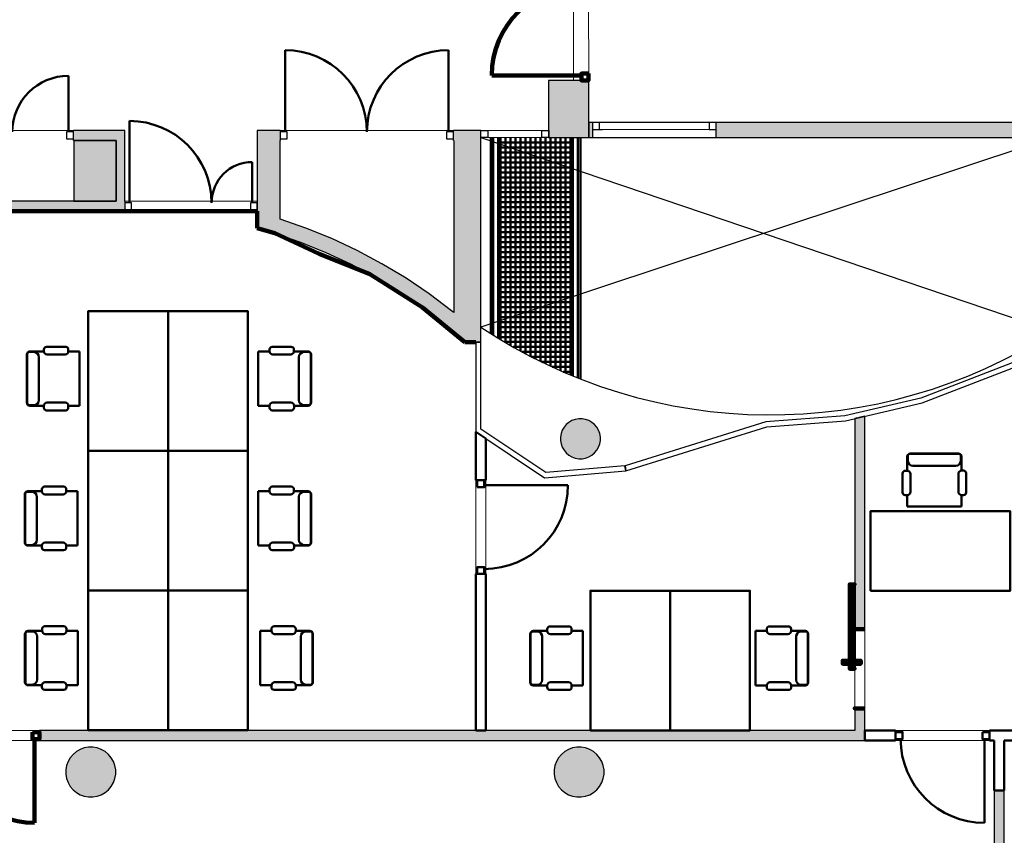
# Model space of a CAD drawing. Header units: metres. Extents: x -1 to 430, y -6 to 34.
# Tile 10 of 20: x 405 to 415, y 17 to 25. Entities that reach past the tile are written whole.
import ezdxf

# ---------------------------------------------------------------- set-up
doc = ezdxf.new("R2010")
doc.units = ezdxf.units.M
for name, pattern in [('CONTINUA', [0]), ('PUNKT', [6.35, 0, -6.35]), ('VERDECKT', [9.525, 6.35, -3.175])]:
    doc.linetypes.add(name, pattern=pattern)
for name, color, linetype, lineweight in [('3D P2 MOBLES', 7, 'CONTINUA', 25), ('3D P2 MURS', 7, 'CONTINUA', 25), ('3D P2 MURS NOUS', 7, 'CONTINUA', 25), ('3D P2 PILAR', 7, 'CONTINUA', 25), ('P2  REVESTIMENT pintat (blau fosc)', 7, 'CONTINUA', 25), ('P2 ESCALES 2D', 7, 'CONTINUA', 25), ('P2 REVESTIMENT  enguixat i pintat (lila)', 7, 'CONTINUA', 25)]:
    doc.layers.add(name, color=color, linetype=linetype, lineweight=lineweight)

# ---------------------------------------------------------------- blocks, each defined once
blk = doc.blocks.new('_CLOSEDFILLED')
at = {"color": 0, "linetype": 'ByBlock', "lineweight": -2}
blk.add_solid([(-1, 0), (0, 0), (-1, 0)], dxfattribs=at)

msp = doc.modelspace()

# ---------------------------------------------------------------- hatches: boundary and pattern name
at = {"layer": '3D P2 MURS', "linetype": 'CONTINUA', "lineweight": 18, "true_color": 0xa0a0a0, "transparency": 33554687}
for points in [[(417.447, 24.3095), (412.107, 24.3095), (412.107, 24.1595), (410.867, 24.1595), (410.867, 24.3095), (410.831, 24.3095), (410.831, 24.1595), (417.447, 24.1595)], [(406.0752, 24.2295), (405.6629, 24.2295), (405.6629, 24.1295), (406.0905, 24.1295), (406.0905, 24.1453), (406.077, 24.1453)], [(406.177, 23.5195), (406.177, 24.2295), (406.0752, 24.2295), (406.077, 24.1453), (406.0905, 24.1453), (406.0905, 23.5195)], [(407.737, 23.1804), (407.737, 24.1295), (407.7356, 24.1295), (407.7356, 24.2295), (407.507, 24.2295), (407.507, 23.2597)], [(409.747, 24.2295), (409.4754, 24.2295), (409.4754, 24.1295), (409.747, 24.1295)], [(409.747, 22.2086), (409.747, 24.1295), (409.477, 24.1295), (409.477, 22.2086)], [(404.337, 23.4195), (406.177, 23.4195), (406.177, 23.5195), (404.337, 23.5195)], [(407.737, 23.1804), (407.9403, 23.1103), (408.1938, 23.0078), (408.4416, 22.8921), (408.6829, 22.7636), (408.9172, 22.6227), (409.1438, 22.4697), (409.3621, 22.3051), (409.515, 22.1766), (409.4808, 22.2086), (409.477, 22.2086), (409.477, 22.4045), (409.4556, 22.4225), (409.231, 22.5918), (408.9979, 22.7492), (408.7569, 22.8942), (408.5086, 23.0264), (408.2537, 23.1453), (407.993, 23.2508), (407.737, 23.3391)], [(407.5096, 23.2588), (407.507, 23.2496), (407.6819, 23.1994)], [(409.747, 22.2086), (409.4808, 22.2086), (409.5879, 22.1086), (409.747, 22.1086)]]:
    msp.add_hatch(color=253, dxfattribs=at).paths.add_polyline_path(points)
at = {"layer": '3D P2 MURS NOUS', "linetype": 'CONTINUA', "lineweight": 18, "true_color": 0x006e00, "transparency": 33554687}
for points in [[(413.5971, 19.2325), (413.5971, 21.3646), (413.4971, 21.3412), (413.4971, 19.2325)], [(413.5971, 18.2155), (413.5971, 18.4368), (413.4971, 18.4368), (413.4971, 18.2155)], [(405.3214, 18.1155), (413.5971, 18.1155), (413.5971, 18.2155), (405.3214, 18.2155)], [(414.9971, 13.1206), (414.9971, 17.6155), (414.8971, 17.6155), (414.8971, 13.1206)]]:
    msp.add_hatch(color=96, dxfattribs=at).paths.add_polyline_path(points)
at = {"layer": '3D P2 PILAR', "linetype": 'CONTINUA', "lineweight": 18, "transparency": 33554687}
for points in [[(410.427, 24.1595), (410.831, 24.1595), (410.831, 24.7295), (410.427, 24.7295)], [(405.667, 23.5195), (406.0905, 23.5195), (406.0905, 24.1295), (405.667, 24.1295)], [(410.7645, 21.3392), (410.7295, 21.3392), (410.6951, 21.3331), (410.6622, 21.3212), (410.632, 21.3037), (410.6052, 21.2812), (410.5827, 21.2545), (410.5653, 21.2242), (410.5533, 21.1914), (410.5472, 21.1569), (410.5472, 21.122), (410.5533, 21.0876), (410.5653, 21.0547), (410.5827, 21.0245), (410.6052, 20.9977), (410.632, 20.9752), (410.6622, 20.9577), (410.6951, 20.9458), (410.7295, 20.9397), (410.7645, 20.9397), (410.7989, 20.9458), (410.8317, 20.9577), (410.862, 20.9752), (410.8888, 20.9977), (410.9112, 21.0245), (410.9287, 21.0547), (410.9407, 21.0876), (410.9467, 21.122), (410.9467, 21.1569), (410.9407, 21.1914), (410.9287, 21.2242), (410.9112, 21.2545), (410.8888, 21.2812), (410.862, 21.3037), (410.8317, 21.3212), (410.7989, 21.3331)], [(405.8588, 18.0491), (405.8151, 18.0491), (405.7721, 18.0416), (405.7311, 18.0266), (405.6932, 18.0048), (405.6598, 17.9767), (405.6317, 17.9432), (405.6098, 17.9054), (405.5949, 17.8643), (405.5873, 17.8213), (405.5873, 17.7776), (405.5949, 17.7346), (405.6098, 17.6935), (405.6317, 17.6557), (405.6598, 17.6222), (405.6932, 17.5942), (405.7311, 17.5723), (405.7721, 17.5574), (405.8151, 17.5498), (405.8588, 17.5498), (405.9019, 17.5574), (405.9429, 17.5723), (405.9807, 17.5942), (406.0142, 17.6222), (406.0423, 17.6557), (406.0641, 17.6935), (406.0791, 17.7346), (406.0867, 17.7776), (406.0867, 17.8213), (406.0791, 17.8643), (406.0641, 17.9054), (406.0423, 17.9432), (406.0142, 17.9767), (405.9807, 18.0048), (405.9429, 18.0266), (405.9019, 18.0416)], [(410.7556, 18.0491), (410.7119, 18.0491), (410.6689, 18.0416), (410.6278, 18.0266), (410.59, 18.0048), (410.5565, 17.9767), (410.5284, 17.9432), (410.5066, 17.9054), (410.4916, 17.8643), (410.484, 17.8213), (410.484, 17.7776), (410.4916, 17.7346), (410.5066, 17.6935), (410.5284, 17.6557), (410.5565, 17.6222), (410.59, 17.5942), (410.6278, 17.5723), (410.6689, 17.5574), (410.7119, 17.5498), (410.7556, 17.5498), (410.7986, 17.5574), (410.8396, 17.5723), (410.8775, 17.5942), (410.911, 17.6222), (410.939, 17.6557), (410.9609, 17.6935), (410.9758, 17.7346), (410.9834, 17.7776), (410.9834, 17.8213), (410.9758, 17.8643), (410.9609, 17.9054), (410.939, 17.9432), (410.911, 17.9767), (410.8775, 18.0048), (410.8396, 18.0266), (410.7986, 18.0416)]]:
    msp.add_hatch(color=9, dxfattribs=at).paths.add_polyline_path(points)

# ---------------------------------------------------------------- linework, layer by layer
at = {"layer": '3D P2 MOBLES', "color": 202, "linetype": 'CONTINUA', "lineweight": 50, "transparency": 33554687}
for p, q in [((405.3675, 22.0341), (405.3675, 22.0158)), ((405.5857, 22.061), (405.3944, 22.061)), ((405.6118, 22.0158), (405.6118, 22.0348)), ((407.6299, 22.0158), (407.6299, 22.0348)), ((407.6561, 22.061), (407.8473, 22.061)), ((407.8742, 22.0341), (407.8742, 22.0158)), ((405.1959, 21.9841), (405.1959, 21.5015)), ((405.1996, 21.9904), (405.1996, 21.4951)), ((405.2213, 22.0095), (405.2666, 22.0095)), ((405.3675, 22.0158), (405.225, 22.0158)), ((405.3174, 21.9587), (405.3174, 21.5269)), ((405.3998, 21.9835), (405.5795, 21.9835)), ((405.7255, 22.0158), (405.6118, 22.0158)), ((405.7255, 22.0158), (405.7255, 21.4697)), ((407.5162, 22.0158), (407.6299, 22.0158)), ((407.5162, 22.0158), (407.5162, 21.4697)), ((407.8419, 21.9835), (407.6622, 21.9835)), ((407.8742, 22.0158), (408.0168, 22.0158)), ((407.9243, 21.9587), (407.9243, 21.5269)), ((408.0205, 22.0095), (407.9751, 22.0095)), ((408.0422, 21.9904), (408.0422, 21.4951)), ((408.0459, 21.9841), (408.0459, 21.5015)), ((405.2213, 21.4761), (405.2666, 21.4761)), ((405.3665, 21.4697), (405.225, 21.4697)), ((405.3665, 21.4697), (405.3665, 21.4514)), ((405.3934, 21.4245), (405.5856, 21.4245)), ((405.5795, 21.502), (405.3988, 21.502)), ((405.7255, 21.4697), (405.6118, 21.4697)), ((405.6118, 21.4507), (405.6118, 21.4697)), ((407.5162, 21.4697), (407.6299, 21.4697)), ((407.6299, 21.4507), (407.6299, 21.4697)), ((407.8484, 21.4245), (407.6561, 21.4245)), ((407.6622, 21.502), (407.843, 21.502)), ((407.8752, 21.4697), (407.8752, 21.4514)), ((407.8752, 21.4697), (408.0168, 21.4697)), ((408.0205, 21.4761), (407.9751, 21.4761)), ((414.023, 20.8192), (414.023, 20.9617)), ((414.0293, 20.9655), (414.0293, 20.9201)), ((414.0484, 20.9871), (414.5437, 20.9871)), ((414.0547, 20.9909), (414.5373, 20.9909)), ((414.5627, 20.9655), (414.5627, 20.9201)), ((414.5691, 20.8202), (414.5691, 20.9617)), ((414.0801, 20.8693), (414.5119, 20.8693)), ((413.9778, 20.6011), (413.9778, 20.7923)), ((414.0047, 20.8192), (414.023, 20.8192)), ((414.0553, 20.7869), (414.0553, 20.6072)), ((414.5368, 20.6072), (414.5368, 20.7879)), ((414.5691, 20.8202), (414.5874, 20.8202)), ((414.6143, 20.7934), (414.6143, 20.6011)), ((405.5652, 20.6598), (405.374, 20.6598)), ((407.6561, 20.6598), (407.8473, 20.6598)), ((405.1754, 20.5829), (405.1754, 20.1003)), ((405.1791, 20.5892), (405.1791, 20.0939)), ((405.2008, 20.6083), (405.2462, 20.6083)), ((405.3471, 20.6146), (405.2045, 20.6146)), ((405.297, 20.5575), (405.297, 20.1257)), ((405.3471, 20.633), (405.3471, 20.6146)), ((405.3794, 20.5823), (405.5591, 20.5823)), ((405.5914, 20.6146), (405.5914, 20.6337)), ((405.7051, 20.6146), (405.5914, 20.6146)), ((405.7051, 20.6146), (405.7051, 20.0685)), ((407.5162, 20.6146), (407.6299, 20.6146)), ((407.5162, 20.6146), (407.5162, 20.0685)), ((407.6299, 20.6146), (407.6299, 20.6337)), ((407.8419, 20.5823), (407.6622, 20.5823)), ((407.8742, 20.633), (407.8742, 20.6146)), ((407.8742, 20.6146), (408.0168, 20.6146)), ((407.9243, 20.5575), (407.9243, 20.1257)), ((408.0205, 20.6083), (407.9751, 20.6083)), ((408.0422, 20.5892), (408.0422, 20.0939)), ((408.0459, 20.5829), (408.0459, 20.1003)), ((414.023, 20.5749), (414.004, 20.5749)), ((414.023, 20.4612), (414.023, 20.5749)), ((414.5691, 20.4612), (414.5691, 20.5749)), ((414.5881, 20.5749), (414.5691, 20.5749)), ((414.023, 20.4612), (414.5691, 20.4612)), ((405.2008, 20.0749), (405.2462, 20.0749)), ((405.3461, 20.0685), (405.2045, 20.0685)), ((405.3461, 20.0685), (405.3461, 20.0502)), ((405.5591, 20.1008), (405.3783, 20.1008)), ((405.7051, 20.0685), (405.5914, 20.0685)), ((405.5914, 20.0495), (405.5914, 20.0685)), ((407.5162, 20.0685), (407.6299, 20.0685)), ((407.6299, 20.0495), (407.6299, 20.0685)), ((407.6622, 20.1008), (407.843, 20.1008)), ((407.8752, 20.0685), (407.8752, 20.0502)), ((407.8752, 20.0685), (408.0168, 20.0685)), ((408.0205, 20.0749), (407.9751, 20.0749)), ((405.3729, 20.0233), (405.5652, 20.0233)), ((407.8484, 20.0233), (407.6561, 20.0233)), ((405.5672, 19.2598), (405.3759, 19.2598)), ((407.6746, 19.2598), (407.8658, 19.2598)), ((410.6326, 19.2586), (410.4413, 19.2586)), ((412.6415, 19.2586), (412.8328, 19.2586)), ((405.1774, 19.1829), (405.1774, 18.7003)), ((405.1811, 19.1892), (405.1811, 18.6939)), ((405.2028, 19.2083), (405.2481, 19.2083)), ((405.349, 19.2146), (405.2065, 19.2146)), ((405.2989, 19.1575), (405.2989, 18.7257)), ((405.349, 19.233), (405.349, 19.2146)), ((405.3813, 19.1823), (405.561, 19.1823)), ((405.5933, 19.2146), (405.5933, 19.2337)), ((405.707, 19.2146), (405.5933, 19.2146)), ((405.707, 19.2146), (405.707, 18.6685)), ((407.5347, 19.2146), (407.6484, 19.2146)), ((407.5347, 19.2146), (407.5347, 18.6685)), ((407.6484, 19.2146), (407.6484, 19.2337)), ((407.8604, 19.1823), (407.6807, 19.1823)), ((407.8927, 19.233), (407.8927, 19.2146)), ((407.8927, 19.2146), (408.0352, 19.2146)), ((407.9428, 19.1575), (407.9428, 18.7257)), ((408.039, 19.2083), (407.9936, 19.2083)), ((408.0606, 19.1892), (408.0606, 18.6939)), ((408.0644, 19.1829), (408.0644, 18.7003)), ((410.2428, 19.1817), (410.2428, 18.6991)), ((410.2465, 19.188), (410.2465, 18.6927)), ((410.2682, 19.2071), (410.3136, 19.2071)), ((410.4145, 19.2134), (410.2719, 19.2134)), ((410.3644, 19.1563), (410.3644, 18.7245)), ((410.4145, 19.2318), (410.4145, 19.2134)), ((410.4468, 19.1812), (410.6265, 19.1812)), ((410.6588, 19.2134), (410.6588, 19.2325)), ((410.7725, 19.2134), (410.6588, 19.2134)), ((410.7725, 19.2134), (410.7725, 18.6673)), ((412.5017, 19.2134), (412.6153, 19.2134)), ((412.5017, 19.2134), (412.5017, 18.6673)), ((412.6153, 19.2134), (412.6153, 19.2325)), ((412.8273, 19.1812), (412.6476, 19.1812)), ((412.8596, 19.2318), (412.8596, 19.2134)), ((412.8596, 19.2134), (413.0022, 19.2134)), ((412.9098, 19.1563), (412.9098, 18.7245)), ((413.0059, 19.2071), (412.9606, 19.2071)), ((413.0276, 19.188), (413.0276, 18.6927)), ((413.0313, 19.1817), (413.0313, 18.6991)), ((405.2028, 18.6749), (405.2481, 18.6749)), ((405.348, 18.6685), (405.2065, 18.6685)), ((405.348, 18.6685), (405.348, 18.6502)), ((405.5611, 18.7008), (405.3803, 18.7008)), ((405.707, 18.6685), (405.5933, 18.6685)), ((405.5933, 18.6495), (405.5933, 18.6685)), ((407.5347, 18.6685), (407.6484, 18.6685)), ((407.6484, 18.6495), (407.6484, 18.6685)), ((407.6807, 18.7008), (407.8614, 18.7008)), ((407.8937, 18.6685), (407.8937, 18.6502)), ((407.8937, 18.6685), (408.0352, 18.6685)), ((408.039, 18.6749), (407.9936, 18.6749)), ((410.2682, 18.6737), (410.3136, 18.6737)), ((410.4134, 18.6673), (410.2719, 18.6673)), ((410.4134, 18.6673), (410.4134, 18.649)), ((410.6265, 18.6996), (410.4457, 18.6996)), ((410.7725, 18.6673), (410.6588, 18.6673)), ((410.6588, 18.6483), (410.6588, 18.6673)), ((412.5017, 18.6673), (412.6153, 18.6673)), ((412.6153, 18.6483), (412.6153, 18.6673)), ((412.6476, 18.6996), (412.8284, 18.6996)), ((412.8607, 18.6673), (412.8607, 18.649)), ((412.8607, 18.6673), (413.0022, 18.6673)), ((413.0059, 18.6737), (412.9606, 18.6737)), ((405.3749, 18.6233), (405.5672, 18.6233)), ((407.8669, 18.6233), (407.6746, 18.6233)), ((410.4403, 18.6222), (410.6326, 18.6222)), ((412.8338, 18.6222), (412.6415, 18.6222))]:
    msp.add_line(p, q, dxfattribs=at)
for points in [[(406.6116, 22.419), (405.8116, 22.419), (405.8116, 21.019), (406.6116, 21.019), (406.6116, 22.419)], [(406.6116, 22.419), (407.4117, 22.419), (407.4117, 21.019), (406.6116, 21.019), (406.6116, 22.419)], [(406.6116, 21.0178), (405.8116, 21.0178), (405.8116, 19.6178), (406.6116, 19.6178), (406.6116, 21.0178)], [(406.6116, 21.0178), (407.4117, 21.0178), (407.4117, 19.6178), (406.6116, 19.6178), (406.6116, 21.0178)], [(413.6558, 19.6152), (413.6558, 20.4153), (415.0558, 20.4153), (415.0558, 19.6152), (413.6558, 19.6152)], [(406.6116, 19.6178), (405.8116, 19.6178), (405.8116, 18.2178), (406.6116, 18.2178), (406.6116, 19.6178)], [(406.6116, 19.6178), (407.4117, 19.6178), (407.4117, 18.2178), (406.6116, 18.2178), (406.6116, 19.6178)], [(411.6471, 19.6166), (410.847, 19.6166), (410.847, 18.2166), (411.6471, 18.2166), (411.6471, 19.6166)], [(411.6471, 19.6166), (412.4471, 19.6166), (412.4471, 18.2166), (411.6471, 18.2166), (411.6471, 19.6166)]]:
    msp.add_lwpolyline(points, close=True, dxfattribs=at)
for centre, radius, start, end in [((405.3944, 22.0341), 0.0269, 90, 180), ((405.5857, 22.0348), 0.0262, 0, 90), ((407.6561, 22.0348), 0.0262, 90, 180), ((407.8473, 22.0341), 0.0269, 0, 90), ((405.2213, 21.9841), 0.0254, 90, 180), ((405.225, 21.9904), 0.0254, 90, 180), ((405.2666, 21.9587), 0.0508, 0, 90), ((405.3998, 22.0158), 0.0323, 180, 270), ((405.5795, 22.0158), 0.0323, 270, 0), ((407.6622, 22.0158), 0.0323, 180, 270), ((407.8419, 22.0158), 0.0323, 270, 0), ((407.9751, 21.9587), 0.0508, 90, 180), ((408.0168, 21.9904), 0.0254, 0, 90), ((408.0205, 21.9841), 0.0254, 0, 90), ((405.2666, 21.5269), 0.0508, 270, 0), ((407.9751, 21.5269), 0.0508, 180, 270), ((405.2213, 21.5015), 0.0254, 180, 270), ((405.225, 21.4951), 0.0254, 180, 270), ((405.3988, 21.4697), 0.0323, 90, 180), ((405.3934, 21.4514), 0.0269, 180, 270), ((405.5795, 21.4697), 0.0323, 0, 90), ((405.5856, 21.4507), 0.0262, 270, 0), ((407.6622, 21.4697), 0.0323, 90, 180), ((407.6561, 21.4507), 0.0262, 180, 270), ((407.843, 21.4697), 0.0323, 0, 90), ((407.8484, 21.4514), 0.0269, 270, 0), ((408.0168, 21.4951), 0.0254, 270, 0), ((408.0205, 21.5015), 0.0254, 270, 0), ((414.0484, 20.9617), 0.0254, 90, 180), ((414.0547, 20.9655), 0.0254, 90, 180), ((414.5373, 20.9655), 0.0254, 0, 90), ((414.5437, 20.9617), 0.0254, 0, 90), ((414.0801, 20.9201), 0.0508, 180, 270), ((414.5119, 20.9201), 0.0508, 270, 0), ((414.0047, 20.7923), 0.0269, 90, 180), ((414.023, 20.7869), 0.0323, 0, 90), ((414.5691, 20.7879), 0.0323, 90, 180), ((414.5874, 20.7934), 0.0269, 0, 90), ((405.374, 20.633), 0.0269, 90, 180), ((405.5652, 20.6337), 0.0262, 0, 90), ((407.6561, 20.6337), 0.0262, 90, 180), ((407.8473, 20.633), 0.0269, 0, 90), ((405.2008, 20.5829), 0.0254, 90, 180), ((405.2045, 20.5892), 0.0254, 90, 180), ((405.2462, 20.5575), 0.0508, 0, 90), ((405.3794, 20.6146), 0.0323, 180, 270), ((405.5591, 20.6146), 0.0323, 270, 0), ((407.6622, 20.6146), 0.0323, 180, 270), ((407.8419, 20.6146), 0.0323, 270, 0), ((407.9751, 20.5575), 0.0508, 90, 180), ((408.0168, 20.5892), 0.0254, 0, 90), ((408.0205, 20.5829), 0.0254, 0, 90), ((414.004, 20.6011), 0.0262, 180, 270), ((414.023, 20.6072), 0.0323, 270, 0), ((414.5691, 20.6072), 0.0323, 180, 270), ((414.5881, 20.6011), 0.0262, 270, 0), ((405.2008, 20.1003), 0.0254, 180, 270), ((405.2045, 20.0939), 0.0254, 180, 270), ((405.2462, 20.1257), 0.0508, 270, 0), ((405.3783, 20.0685), 0.0323, 90, 180), ((405.3729, 20.0502), 0.0269, 180, 270), ((405.5591, 20.0685), 0.0323, 0, 90), ((405.5652, 20.0495), 0.0262, 270, 0), ((407.6622, 20.0685), 0.0323, 90, 180), ((407.6561, 20.0495), 0.0262, 180, 270), ((407.843, 20.0685), 0.0323, 0, 90), ((407.8484, 20.0502), 0.0269, 270, 0), ((407.9751, 20.1257), 0.0508, 180, 270), ((408.0168, 20.0939), 0.0254, 270, 0), ((408.0205, 20.1003), 0.0254, 270, 0), ((405.3759, 19.233), 0.0269, 90, 180), ((405.5672, 19.2337), 0.0262, 0, 90), ((407.6746, 19.2337), 0.0262, 90, 180), ((407.8658, 19.233), 0.0269, 0, 90), ((410.4413, 19.2318), 0.0269, 90, 180), ((410.6326, 19.2325), 0.0262, 0, 90), ((412.6415, 19.2325), 0.0262, 90, 180), ((412.8328, 19.2318), 0.0269, 0, 90), ((405.2028, 19.1829), 0.0254, 90, 180), ((405.2065, 19.1892), 0.0254, 90, 180), ((405.2481, 19.1575), 0.0508, 0, 90), ((405.3813, 19.2146), 0.0323, 180, 270), ((405.561, 19.2146), 0.0323, 270, 0), ((407.6807, 19.2146), 0.0323, 180, 270), ((407.8604, 19.2146), 0.0323, 270, 0), ((407.9936, 19.1575), 0.0508, 90, 180), ((408.0352, 19.1892), 0.0254, 0, 90), ((408.039, 19.1829), 0.0254, 0, 90), ((410.2682, 19.1817), 0.0254, 90, 180), ((410.2719, 19.188), 0.0254, 90, 180), ((410.3136, 19.1563), 0.0508, 0, 90), ((410.4468, 19.2134), 0.0323, 180, 270), ((410.6265, 19.2134), 0.0323, 270, 0), ((412.6476, 19.2134), 0.0323, 180, 270), ((412.8273, 19.2134), 0.0323, 270, 0), ((412.9606, 19.1563), 0.0508, 90, 180), ((413.0022, 19.188), 0.0254, 0, 90), ((413.0059, 19.1817), 0.0254, 0, 90), ((405.2028, 18.7003), 0.0254, 180, 270), ((405.2065, 18.6939), 0.0254, 180, 270), ((405.2481, 18.7257), 0.0508, 270, 0), ((405.3803, 18.6685), 0.0323, 90, 180), ((405.5611, 18.6685), 0.0323, 0, 90), ((407.6807, 18.6685), 0.0323, 90, 180), ((407.8614, 18.6685), 0.0323, 0, 90), ((407.9936, 18.7257), 0.0508, 180, 270), ((408.0352, 18.6939), 0.0254, 270, 0), ((408.039, 18.7003), 0.0254, 270, 0), ((410.2682, 18.6991), 0.0254, 180, 270), ((410.2719, 18.6927), 0.0254, 180, 270), ((410.3136, 18.7245), 0.0508, 270, 0), ((410.4457, 18.6673), 0.0323, 90, 180), ((410.6265, 18.6673), 0.0323, 0, 90), ((412.6476, 18.6673), 0.0323, 90, 180), ((412.8284, 18.6673), 0.0323, 0, 90), ((412.9606, 18.7245), 0.0508, 180, 270), ((413.0022, 18.6927), 0.0254, 270, 0), ((413.0059, 18.6991), 0.0254, 270, 0), ((405.3749, 18.6502), 0.0269, 180, 270), ((405.5672, 18.6495), 0.0262, 270, 0), ((407.6746, 18.6495), 0.0262, 180, 270), ((407.8669, 18.6502), 0.0269, 270, 0), ((410.4403, 18.649), 0.0269, 180, 270), ((410.6326, 18.6483), 0.0262, 270, 0), ((412.6415, 18.6483), 0.0262, 180, 270), ((412.8338, 18.649), 0.0269, 270, 0)]:
    msp.add_arc(centre, radius, start, end, dxfattribs=at)
at = {"layer": '3D P2 MURS', "color": 202, "linetype": 'CONTINUA', "lineweight": 50, "transparency": 33554687}
for p, q in [((407.7856, 24.2145), (407.7856, 25.0339)), ((409.4254, 24.2145), (409.4254, 25.0339)), ((405.6129, 24.2145), (405.6129, 24.7769)), ((406.227, 23.5045), (406.227, 24.3245)), ((407.457, 23.5045), (407.457, 23.9135))]:
    msp.add_line(p, q, dxfattribs=at)
at = {"layer": '3D P2 MURS', "color": 7, "linetype": 'CONTINUA', "lineweight": 25, "transparency": 33554687}
for p, q in [((410.867, 24.3095), (410.831, 24.3095)), ((410.831, 24.3095), (410.831, 24.1595)), ((412.107, 24.3095), (410.867, 24.3095)), ((410.867, 24.3095), (410.867, 24.2395)), ((412.107, 24.2395), (412.107, 24.3095)), ((417.447, 24.3095), (412.107, 24.3095)), ((405.6629, 24.1295), (405.6629, 24.2295)), ((406.0752, 24.2295), (405.6629, 24.2295)), ((406.177, 24.2295), (406.0752, 24.2295)), ((406.177, 23.5195), (406.177, 24.2295)), ((407.7356, 24.2295), (407.507, 24.2295)), ((407.507, 24.2295), (407.507, 23.5195)), ((407.7356, 24.2295), (407.7356, 24.1295)), ((409.4754, 24.1295), (409.4754, 24.2295)), ((409.747, 24.2295), (409.4754, 24.2295)), ((409.747, 24.1445), (409.747, 24.2295)), ((410.867, 24.2395), (410.867, 24.1595)), ((412.107, 24.1595), (412.107, 24.2395)), ((405.6629, 24.1295), (406.0905, 24.1295)), ((406.0905, 24.1295), (406.0905, 23.5195)), ((407.7356, 24.1295), (407.737, 24.1295)), ((407.737, 23.3391), (407.737, 24.1295)), ((409.4754, 24.1295), (409.477, 24.1295)), ((409.477, 24.1295), (409.477, 22.4045)), ((409.747, 24.1295), (409.747, 24.1445)), ((409.747, 22.2086), (409.747, 24.1295)), ((410.831, 24.1595), (415.4896, 24.1595)), ((410.867, 24.1595), (412.107, 24.1595)), ((406.0905, 23.5195), (404.437, 23.5195)), ((406.177, 23.5195), (406.177, 23.4195)), ((407.507, 23.5195), (407.507, 23.4195)), ((404.337, 23.4195), (406.177, 23.4195)), ((407.507, 23.4195), (407.507, 23.2597)), ((407.993, 23.2508), (407.737, 23.3391)), ((407.507, 23.2597), (407.5096, 23.2588)), ((407.5096, 23.2588), (407.507, 23.2496)), ((407.507, 23.2496), (407.6819, 23.1994)), ((408.2537, 23.1453), (407.993, 23.2508)), ((407.6819, 23.1994), (407.737, 23.1804)), ((407.737, 23.1804), (407.9403, 23.1103)), ((407.9403, 23.1103), (408.1938, 23.0078)), ((408.5086, 23.0264), (408.2537, 23.1453)), ((408.1938, 23.0078), (408.4416, 22.8921)), ((408.7569, 22.8942), (408.5086, 23.0264)), ((408.4416, 22.8921), (408.6829, 22.7636)), ((408.9979, 22.7492), (408.7569, 22.8942)), ((408.6829, 22.7636), (408.9172, 22.6227)), ((409.231, 22.5918), (408.9979, 22.7492)), ((408.9172, 22.6227), (409.1438, 22.4697)), ((409.4556, 22.4225), (409.231, 22.5918)), ((409.1438, 22.4697), (409.3621, 22.3051)), ((409.477, 22.4045), (409.4556, 22.4225)), ((409.3621, 22.3051), (409.477, 22.2086)), ((409.477, 22.2086), (409.477, 22.2086)), ((409.477, 22.2086), (409.515, 22.1766)), ((409.515, 22.1766), (409.5879, 22.1086)), ((409.747, 22.1086), (409.747, 22.2086)), ((415.637, 22.1192), (414.1586, 21.5474)), ((409.5879, 22.1086), (409.697, 22.1086)), ((409.697, 22.1086), (409.747, 22.1086)), ((409.747, 22.1086), (409.697, 22.1086)), ((409.697, 22.1086), (409.697, 21.2096)), ((409.747, 21.2364), (409.747, 22.1086)), ((414.1734, 21.4995), (415.647, 22.0695)), ((414.1586, 21.5474), (413.3965, 21.369)), ((413.4042, 21.3195), (414.172, 21.4991)), ((414.172, 21.4991), (414.1734, 21.4995)), ((414.172, 21.4991), (414.172, 21.4991)), ((413.3965, 21.369), (412.6069, 21.3088)), ((413.3965, 21.369), (413.3965, 21.369)), ((410.3996, 20.8008), (409.747, 21.2364)), ((412.6069, 21.3088), (411.1938, 20.8688)), ((411.2034, 20.8195), (412.6163, 21.2594)), ((412.6163, 21.2594), (413.4042, 21.3195)), ((409.697, 21.2096), (410.3864, 20.7495)), ((411.1937, 20.8688), (410.3996, 20.8008)), ((411.2034, 20.8195), (411.1937, 20.8688)), ((411.1938, 20.8688), (411.2034, 20.8195)), ((410.3864, 20.7495), (410.4662, 20.7563)), ((410.4662, 20.7563), (411.2034, 20.8195))]:
    msp.add_line(p, q, dxfattribs=at)
at = {"layer": '3D P2 MURS', "color": 7, "linetype": 'PUNKT', "lineweight": 25, "transparency": 33554687}
for p, q in [((412.107, 24.3095), (410.867, 24.3095)), ((410.867, 24.3095), (410.867, 24.2395)), ((412.107, 24.2395), (412.107, 24.3095)), ((410.867, 24.2395), (412.107, 24.2395))]:
    msp.add_line(p, q, dxfattribs=at)
at = {"layer": '3D P2 MURS', "color": 7, "linetype": 'CONTINUA', "lineweight": 25, "transparency": 33554687}
for points in [[(410.867, 24.2395), (410.937, 24.2395), (410.937, 24.3095), (410.867, 24.3095), (410.867, 24.2395)], [(412.037, 24.2395), (412.107, 24.2395), (412.107, 24.3095), (412.037, 24.3095), (412.037, 24.2395)], [(405.5929, 24.1445), (405.6629, 24.1445), (405.6629, 24.2145), (405.5929, 24.2145), (405.5929, 24.1445)], [(407.7356, 24.1445), (407.8056, 24.1445), (407.8056, 24.2145), (407.7356, 24.2145), (407.7356, 24.1445)], [(409.4054, 24.1445), (409.4754, 24.1445), (409.4754, 24.2145), (409.4054, 24.2145), (409.4054, 24.1445)], [(409.817, 24.1595), (409.747, 24.1595), (409.747, 24.2295), (409.817, 24.2295), (409.817, 24.1595)], [(410.4285, 24.1595), (410.3585, 24.1595), (410.3585, 24.2295), (410.4285, 24.2295), (410.4285, 24.1595)], [(406.177, 23.4345), (406.247, 23.4345), (406.247, 23.5045), (406.177, 23.5045), (406.177, 23.4345)], [(407.437, 23.4345), (407.507, 23.4345), (407.507, 23.5045), (407.437, 23.5045), (407.437, 23.4345)]]:
    msp.add_lwpolyline(points, close=True, dxfattribs=at)
at = {"layer": '3D P2 MURS', "color": 40, "linetype": 'CONTINUA', "lineweight": 18, "transparency": 33554687}
for points in [[(410.937, 24.2395), (412.037, 24.2395), (412.037, 24.3095), (410.937, 24.3095), (410.937, 24.2395)], [(410.3585, 24.1595), (409.817, 24.1595), (409.817, 24.2295), (410.3585, 24.2295), (410.3585, 24.1595)]]:
    msp.add_lwpolyline(points, close=True, dxfattribs=at)
at = {"layer": '3D P2 MURS', "color": 202, "linetype": 'CONTINUA', "lineweight": 50, "transparency": 33554687}
for centre, radius, start, end in [((407.7856, 24.2145), 0.8194, 0, 90), ((409.4254, 24.2145), 0.8194, 90, 180), ((405.6129, 24.2145), 0.5625, 90, 180), ((406.227, 23.5045), 0.82, 0, 90), ((407.457, 23.5045), 0.409, 90, 180)]:
    msp.add_arc(centre, radius, start, end, dxfattribs=at)
at = {"layer": '3D P2 MURS NOUS', "color": 240, "linetype": 'CONTINUA', "lineweight": 140, "transparency": 33554687}
for p, q in [((410.757, 24.7804), (409.858, 24.7804)), ((405.2714, 18.1305), (405.2714, 17.2905))]:
    msp.add_line(p, q, dxfattribs=at)
at = {"layer": '3D P2 MURS NOUS', "color": 7, "linetype": 'CONTINUA', "lineweight": 25, "transparency": 33554687}
for p, q in [((413.5971, 21.3646), (413.4971, 21.3412)), ((413.4971, 21.3412), (413.4971, 19.2325)), ((413.5971, 19.2325), (413.5971, 21.3646)), ((413.5971, 19.2325), (413.4971, 19.2325)), ((413.4971, 18.4368), (413.5971, 18.4368)), ((413.4971, 18.4368), (413.4971, 18.2155)), ((413.5971, 18.2155), (413.5971, 18.4368)), ((405.3214, 18.1155), (405.3214, 18.2155)), ((409.697, 18.2155), (405.3214, 18.2155)), ((409.797, 18.2155), (409.697, 18.2155)), ((413.4971, 18.2155), (409.797, 18.2155)), ((413.5971, 18.1155), (413.5971, 18.2155)), ((405.3214, 18.1155), (413.5971, 18.1155)), ((414.9971, 17.6155), (414.8971, 17.6155)), ((414.8971, 17.6155), (414.8971, 16.4186)), ((414.9971, 13.1206), (414.9971, 17.6155))]:
    msp.add_line(p, q, dxfattribs=at)
at = {"layer": '3D P2 MURS NOUS', "color": 4, "linetype": 'CONTINUA', "lineweight": 50, "transparency": 33554687}
for p, q in [((409.797, 21.1429), (409.697, 21.2096)), ((409.697, 21.2096), (409.697, 20.7243)), ((409.797, 20.7243), (409.797, 21.1429)), ((409.797, 20.7243), (409.697, 20.7243)), ((409.782, 20.6743), (410.622, 20.6743)), ((409.697, 19.7843), (409.797, 19.7843)), ((409.697, 19.7843), (409.697, 18.2155)), ((409.797, 18.2155), (409.797, 19.7843)), ((409.697, 18.2155), (409.797, 18.2155)), ((413.9071, 18.2155), (413.5971, 18.2155)), ((413.5971, 18.2155), (413.5971, 18.1155)), ((413.9071, 18.2155), (413.9071, 18.1155)), ((414.8471, 18.1155), (414.8471, 18.2155)), ((417.4099, 18.2155), (414.8471, 18.2155)), ((413.5971, 18.1155), (413.9071, 18.1155)), ((414.7971, 18.1305), (414.7971, 17.2905)), ((414.8471, 18.1155), (414.8971, 18.1155)), ((414.8971, 18.1155), (414.8971, 17.6155)), ((414.9971, 17.6155), (414.9971, 18.1155)), ((414.9971, 18.1155), (417.4099, 18.1155)), ((414.8971, 17.6155), (414.9971, 17.6155))]:
    msp.add_line(p, q, dxfattribs=at)
at = {"layer": '3D P2 MURS NOUS', "color": 240, "linetype": 'CONTINUA', "lineweight": 140, "transparency": 33554687}
for points in [[(410.827, 24.8004), (410.827, 24.7304), (410.757, 24.7304), (410.757, 24.8004), (410.827, 24.8004)], [(413.4871, 18.8347), (413.4871, 19.6804), (413.4971, 19.6804), (413.4471, 19.6804), (413.4471, 18.8347), (413.4971, 18.8347), (413.4871, 18.8347)], [(413.5971, 19.2325), (413.5471, 19.2325), (413.4971, 19.2325), (413.5471, 19.2325), (413.5971, 19.2325)], [(413.4471, 18.8847), (413.4471, 18.9147), (413.3771, 18.9147), (413.3771, 18.8847), (413.4471, 18.8847)], [(413.4871, 18.8847), (413.4871, 18.9147), (413.5571, 18.9147), (413.5571, 18.8847), (413.4871, 18.8847)], [(413.5971, 18.4368), (413.5471, 18.4368), (413.4971, 18.4368), (413.5471, 18.4368), (413.5971, 18.4368)], [(405.2514, 18.2005), (405.3214, 18.2005), (405.3214, 18.1305), (405.2514, 18.1305), (405.2514, 18.2005)]]:
    msp.add_lwpolyline(points, close=True, dxfattribs=at)
at = {"layer": '3D P2 MURS NOUS', "color": 4, "linetype": 'CONTINUA', "lineweight": 50, "transparency": 33554687}
for points in [[(409.712, 20.6543), (409.712, 20.7243), (409.782, 20.7243), (409.782, 20.6543), (409.712, 20.6543)], [(409.712, 19.7843), (409.712, 19.8543), (409.782, 19.8543), (409.782, 19.7843), (409.712, 19.7843)], [(413.9071, 18.2005), (413.9771, 18.2005), (413.9771, 18.1305), (413.9071, 18.1305), (413.9071, 18.2005)], [(414.7771, 18.2005), (414.8471, 18.2005), (414.8471, 18.1305), (414.7771, 18.1305), (414.7771, 18.2005)]]:
    msp.add_lwpolyline(points, close=True, dxfattribs=at)
at = {"layer": '3D P2 MURS NOUS', "color": 240, "linetype": 'CONTINUA', "lineweight": 140, "transparency": 33554687}
for centre, radius, start, end in [((410.757, 24.7804), 0.899, 90, 180), ((405.2714, 18.1305), 0.84, 180, 270)]:
    msp.add_arc(centre, radius, start, end, dxfattribs=at)
at = {"layer": '3D P2 MURS NOUS', "color": 4, "linetype": 'CONTINUA', "lineweight": 50, "transparency": 33554687}
for centre, start, end in [((409.782, 20.6743), 270, 0), ((414.7971, 18.1305), 180, 270)]:
    msp.add_arc(centre, 0.84, start, end, dxfattribs=at)
at = {"layer": '3D P2 PILAR', "color": 7, "linetype": 'CONTINUA', "lineweight": 25, "transparency": 33554687}
for p, q in [((410.831, 24.7295), (410.427, 24.7295)), ((410.427, 24.7295), (410.427, 24.1595)), ((410.831, 24.1595), (410.831, 24.7295)), ((406.0905, 24.1295), (405.667, 24.1295)), ((405.667, 24.1295), (405.667, 23.5195)), ((406.0905, 23.5195), (406.0905, 24.1295)), ((410.427, 24.1595), (410.831, 24.1595)), ((405.667, 23.5195), (406.0905, 23.5195)), ((410.6951, 21.3331), (410.6622, 21.3212)), ((410.7295, 21.3392), (410.6951, 21.3331)), ((410.7645, 21.3392), (410.7295, 21.3392)), ((410.7989, 21.3331), (410.7645, 21.3392)), ((410.8317, 21.3212), (410.7989, 21.3331)), ((410.5827, 21.2545), (410.5653, 21.2242)), ((410.6052, 21.2812), (410.5827, 21.2545)), ((410.632, 21.3037), (410.6052, 21.2812)), ((410.6622, 21.3212), (410.632, 21.3037)), ((410.862, 21.3037), (410.8317, 21.3212)), ((410.8888, 21.2812), (410.862, 21.3037)), ((410.9112, 21.2545), (410.8888, 21.2812)), ((410.9287, 21.2242), (410.9112, 21.2545)), ((410.5533, 21.1914), (410.5472, 21.1569)), ((410.5472, 21.1569), (410.5472, 21.122)), ((410.5653, 21.2242), (410.5533, 21.1914)), ((410.9407, 21.1914), (410.9287, 21.2242)), ((410.9467, 21.1569), (410.9407, 21.1914)), ((410.9467, 21.122), (410.9467, 21.1569)), ((410.5472, 21.122), (410.5533, 21.0876)), ((410.5533, 21.0876), (410.5653, 21.0547)), ((410.5653, 21.0547), (410.5827, 21.0245)), ((410.9112, 21.0245), (410.9287, 21.0547)), ((410.9287, 21.0547), (410.9407, 21.0876)), ((410.9407, 21.0876), (410.9467, 21.122)), ((410.5827, 21.0245), (410.6052, 20.9977)), ((410.6052, 20.9977), (410.632, 20.9752)), ((410.632, 20.9752), (410.6622, 20.9577)), ((410.6622, 20.9577), (410.6951, 20.9458)), ((410.6951, 20.9458), (410.7295, 20.9397)), ((410.7295, 20.9397), (410.7645, 20.9397)), ((410.7645, 20.9397), (410.7989, 20.9458)), ((410.7989, 20.9458), (410.8317, 20.9577)), ((410.8317, 20.9577), (410.862, 20.9752)), ((410.862, 20.9752), (410.8888, 20.9977)), ((410.8888, 20.9977), (410.9112, 21.0245)), ((405.6598, 17.9767), (405.6317, 17.9432)), ((405.6932, 18.0048), (405.6598, 17.9767)), ((405.7311, 18.0266), (405.6932, 18.0048)), ((405.7721, 18.0416), (405.7311, 18.0266)), ((405.8151, 18.0491), (405.7721, 18.0416)), ((405.8588, 18.0491), (405.8151, 18.0491)), ((405.9019, 18.0416), (405.8588, 18.0491)), ((405.9429, 18.0266), (405.9019, 18.0416)), ((405.9807, 18.0048), (405.9429, 18.0266)), ((406.0142, 17.9767), (405.9807, 18.0048)), ((406.0423, 17.9432), (406.0142, 17.9767)), ((410.5565, 17.9767), (410.5284, 17.9432)), ((410.59, 18.0048), (410.5565, 17.9767)), ((410.6278, 18.0266), (410.59, 18.0048)), ((410.6689, 18.0416), (410.6278, 18.0266)), ((410.7119, 18.0491), (410.6689, 18.0416)), ((410.7556, 18.0491), (410.7119, 18.0491)), ((410.7986, 18.0416), (410.7556, 18.0491)), ((410.8396, 18.0266), (410.7986, 18.0416)), ((410.8775, 18.0048), (410.8396, 18.0266)), ((410.911, 17.9767), (410.8775, 18.0048)), ((410.939, 17.9432), (410.911, 17.9767)), ((405.6098, 17.9054), (405.5949, 17.8643)), ((405.6317, 17.9432), (405.6098, 17.9054)), ((406.0641, 17.9054), (406.0423, 17.9432)), ((406.0791, 17.8643), (406.0641, 17.9054)), ((410.5066, 17.9054), (410.4916, 17.8643)), ((410.5284, 17.9432), (410.5066, 17.9054)), ((410.9609, 17.9054), (410.939, 17.9432)), ((410.9758, 17.8643), (410.9609, 17.9054)), ((405.5949, 17.8643), (405.5873, 17.8213)), ((405.5873, 17.8213), (405.5873, 17.7776)), ((405.5873, 17.7776), (405.5949, 17.7346)), ((406.0867, 17.8213), (406.0791, 17.8643)), ((406.0791, 17.7346), (406.0867, 17.7776)), ((406.0867, 17.7776), (406.0867, 17.8213)), ((410.4916, 17.8643), (410.484, 17.8213)), ((410.484, 17.8213), (410.484, 17.7776)), ((410.484, 17.7776), (410.4916, 17.7346)), ((410.9834, 17.8213), (410.9758, 17.8643)), ((410.9758, 17.7346), (410.9834, 17.7776)), ((410.9834, 17.7776), (410.9834, 17.8213)), ((405.5949, 17.7346), (405.6098, 17.6935)), ((405.6098, 17.6935), (405.6317, 17.6557)), ((406.0423, 17.6557), (406.0641, 17.6935)), ((406.0641, 17.6935), (406.0791, 17.7346)), ((410.4916, 17.7346), (410.5066, 17.6935)), ((410.5066, 17.6935), (410.5284, 17.6557)), ((410.939, 17.6557), (410.9609, 17.6935)), ((410.9609, 17.6935), (410.9758, 17.7346)), ((405.6317, 17.6557), (405.6598, 17.6222)), ((405.6598, 17.6222), (405.6932, 17.5942)), ((405.6932, 17.5942), (405.7311, 17.5723)), ((405.9429, 17.5723), (405.9807, 17.5942)), ((405.9807, 17.5942), (406.0142, 17.6222)), ((406.0142, 17.6222), (406.0423, 17.6557)), ((410.5284, 17.6557), (410.5565, 17.6222)), ((410.5565, 17.6222), (410.59, 17.5942)), ((410.59, 17.5942), (410.6278, 17.5723)), ((410.8396, 17.5723), (410.8775, 17.5942)), ((410.8775, 17.5942), (410.911, 17.6222)), ((410.911, 17.6222), (410.939, 17.6557)), ((405.7311, 17.5723), (405.7721, 17.5574)), ((405.7721, 17.5574), (405.8151, 17.5498)), ((405.8151, 17.5498), (405.8588, 17.5498)), ((405.8588, 17.5498), (405.9019, 17.5574)), ((405.9019, 17.5574), (405.9429, 17.5723)), ((410.6278, 17.5723), (410.6689, 17.5574)), ((410.6689, 17.5574), (410.7119, 17.5498)), ((410.7119, 17.5498), (410.7556, 17.5498)), ((410.7556, 17.5498), (410.7986, 17.5574)), ((410.7986, 17.5574), (410.8396, 17.5723))]:
    msp.add_line(p, q, dxfattribs=at)
at = {"layer": 'P2  REVESTIMENT pintat (blau fosc)', "color": 180, "linetype": 'VERDECKT', "lineweight": 13, "transparency": 33554687}
for p, q in [((410.677, 25.7295), (410.677, 24.7304)), ((410.831, 24.7295), (410.827, 25.7295)), ((412.107, 24.3095), (410.831, 24.3095)), ((405.6629, 24.2295), (404.437, 24.2295)), ((409.4754, 24.2295), (407.7356, 24.2295)), ((410.4285, 24.2295), (409.747, 24.2295)), ((407.507, 23.5195), (406.177, 23.5195)), ((409.697, 18.2155), (409.697, 21.2096)), ((409.797, 21.1429), (409.797, 18.2155)), ((404.3814, 18.2155), (405.3214, 18.2155)), ((413.5971, 18.2155), (414.8471, 18.2155)), ((414.8471, 18.2155), (417.4099, 18.2155)), ((404.3814, 18.1155), (405.3214, 18.1155)), ((413.5971, 18.1155), (414.8971, 18.1155)), ((414.8971, 18.1155), (414.8971, 17.6155)), ((414.9971, 18.1155), (414.9971, 17.6155))]:
    msp.add_line(p, q, dxfattribs=at)
at = {"layer": 'P2  REVESTIMENT pintat (blau fosc)', "color": 180, "linetype": 'CONTINUA', "lineweight": 13, "transparency": 33554687}
for p, q in [((410.677, 24.7304), (410.427, 24.7295)), ((410.427, 24.7295), (410.4285, 24.2295)), ((410.831, 24.3095), (410.831, 24.7295)), ((415.7808, 24.3095), (412.107, 24.3095)), ((406.177, 24.2295), (405.6629, 24.2295)), ((406.177, 24.2295), (406.177, 23.5295)), ((407.7356, 24.2295), (407.507, 24.2295)), ((407.507, 24.2295), (407.507, 23.5195)), ((409.747, 24.2295), (409.4754, 24.2295)), ((413.4971, 18.2155), (413.4971, 21.3412)), ((413.5971, 21.3646), (413.5971, 18.2155)), ((405.3214, 18.2155), (413.4971, 18.2155)), ((405.3214, 18.1155), (413.5971, 18.1155)), ((414.8971, 17.6155), (414.8971, 13.1206)), ((414.9971, 13.1206), (414.9971, 17.6155))]:
    msp.add_line(p, q, dxfattribs=at)
at = {"layer": 'P2 ESCALES 2D', "color": 7, "linetype": 'VERDECKT', "lineweight": 25, "transparency": 33554687}
for p, q in [((415.487, 24.1595), (409.747, 22.2595)), ((409.747, 24.1595), (415.487, 22.2138))]:
    msp.add_line(p, q, dxfattribs=at)
at = {"layer": 'P2 ESCALES 2D', "color": 202, "lineweight": 50, "transparency": 33554687}
for p, q in [((409.847, 22.1944), (409.847, 24.1595)), ((409.872, 22.1786), (409.872, 24.1595)), ((409.922, 22.1476), (409.922, 24.1595)), ((409.947, 22.1324), (409.947, 24.1595)), ((410.647, 24.1095), (409.947, 24.1095)), ((409.997, 22.1026), (409.997, 24.1595)), ((410.047, 22.0736), (410.047, 24.1595)), ((410.097, 22.0452), (410.097, 24.1595)), ((410.147, 22.0176), (410.147, 24.1595)), ((410.197, 21.9907), (410.197, 24.1595)), ((410.247, 21.9645), (410.247, 24.1595)), ((410.297, 21.939), (410.297, 24.1595)), ((410.347, 21.9141), (410.347, 24.1595)), ((410.397, 21.8899), (410.397, 24.1595)), ((410.447, 21.8664), (410.447, 24.1595)), ((410.497, 21.8435), (410.497, 24.1595)), ((410.547, 21.8212), (410.547, 24.1595)), ((410.597, 21.7995), (410.597, 24.1595)), ((410.647, 21.7785), (410.647, 24.1595)), ((410.672, 21.7682), (410.672, 24.1595)), ((410.722, 21.7481), (410.722, 24.1595)), ((410.747, 21.7382), (410.747, 24.1595)), ((410.647, 24.0595), (409.947, 24.0595)), ((410.647, 24.0095), (409.947, 24.0095)), ((410.647, 23.9595), (409.947, 23.9595)), ((410.647, 23.9095), (409.947, 23.9095)), ((410.647, 23.8595), (409.947, 23.8595)), ((410.647, 23.8095), (409.947, 23.8095)), ((410.647, 23.7595), (409.947, 23.7595)), ((410.647, 23.7095), (409.947, 23.7095)), ((410.647, 23.6595), (409.947, 23.6595)), ((410.647, 23.6095), (409.947, 23.6095)), ((410.647, 23.5595), (409.947, 23.5595)), ((410.647, 23.5095), (409.947, 23.5095)), ((410.647, 23.4595), (409.947, 23.4595)), ((410.647, 23.4095), (409.947, 23.4095)), ((410.647, 23.3595), (409.947, 23.3595)), ((410.647, 23.3095), (409.947, 23.3095)), ((410.647, 23.2595), (409.947, 23.2595)), ((410.647, 23.2095), (409.947, 23.2095)), ((410.647, 23.1595), (409.947, 23.1595)), ((410.647, 23.1095), (409.947, 23.1095)), ((410.647, 23.0595), (409.947, 23.0595)), ((410.647, 23.0095), (409.947, 23.0095)), ((410.647, 22.9595), (409.947, 22.9595)), ((410.647, 22.9095), (409.947, 22.9095)), ((410.647, 22.8595), (409.947, 22.8595)), ((410.647, 22.8095), (409.947, 22.8095)), ((410.647, 22.7595), (409.947, 22.7595)), ((410.647, 22.7095), (409.947, 22.7095)), ((410.647, 22.6595), (409.947, 22.6595)), ((410.647, 22.6095), (409.947, 22.6095)), ((410.647, 22.5595), (409.947, 22.5595)), ((410.647, 22.5095), (409.947, 22.5095)), ((410.647, 22.4595), (409.947, 22.4595)), ((410.647, 22.4095), (409.947, 22.4095)), ((410.647, 22.3595), (409.947, 22.3595)), ((410.647, 22.3095), (409.947, 22.3095)), ((410.647, 22.2595), (409.947, 22.2595)), ((410.647, 22.2095), (409.947, 22.2095)), ((410.647, 22.1595), (409.947, 22.1595)), ((410.647, 22.1095), (409.9854, 22.1095)), ((410.647, 22.0595), (410.0717, 22.0595)), ((410.647, 22.0095), (410.162, 22.0095)), ((410.647, 21.9595), (410.2568, 21.9595)), ((410.647, 21.9095), (410.3565, 21.9095)), ((410.647, 21.8595), (410.4619, 21.8595)), ((410.647, 21.8095), (410.5739, 21.8095))]:
    msp.add_line(p, q, dxfattribs=at)
at = {"layer": 'P2 ESCALES 2D', "color": 7, "lineweight": 25, "transparency": 33554687}
msp.add_arc((412.6518, 26.6124), 5.2332, 236.28434, 302.80462, dxfattribs=at)
at = {"layer": 'P2 REVESTIMENT  enguixat i pintat (lila)', "color": 220, "linetype": 'VERDECKT', "lineweight": 100, "transparency": 33554687}
for p, q in [((407.507, 23.4195), (404.337, 23.4195)), ((407.507, 23.2496), (407.507, 23.4195)), ((407.6819, 23.1994), (407.507, 23.2496)), ((408.1267, 22.9946), (407.6819, 23.1994)), ((408.6366, 22.7883), (408.1267, 22.9946)), ((409.1621, 22.4559), (408.6366, 22.7883)), ((409.5879, 22.1086), (409.1621, 22.4559)), ((409.697, 22.1086), (409.5879, 22.1086))]:
    msp.add_line(p, q, dxfattribs=at)

# ---------------------------------------------------------------- block references
at = {"layer": '3D P2 MURS', "color": 7, "linetype": 'CONTINUA', "lineweight": 25, "transparency": 33554687, "xscale": 0.0002666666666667, "yscale": 0.0002666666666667, "zscale": 0.0002666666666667}
msp.add_blockref('_CLOSEDFILLED', (406.1092, 18.2194), dxfattribs=at)
at = {"layer": '3D P2 PILAR', "color": 7, "linetype": 'CONTINUA', "lineweight": 25, "transparency": 33554687, "xscale": 0.0002666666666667, "yscale": 0.0002666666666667, "zscale": 0.0002666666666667}
for p in [(410.747, 21.1395), (405.837, 17.7995), (410.7337, 17.7995)]:
    msp.add_blockref('_CLOSEDFILLED', p, dxfattribs=at)

doc.saveas('drawing.dxf')
